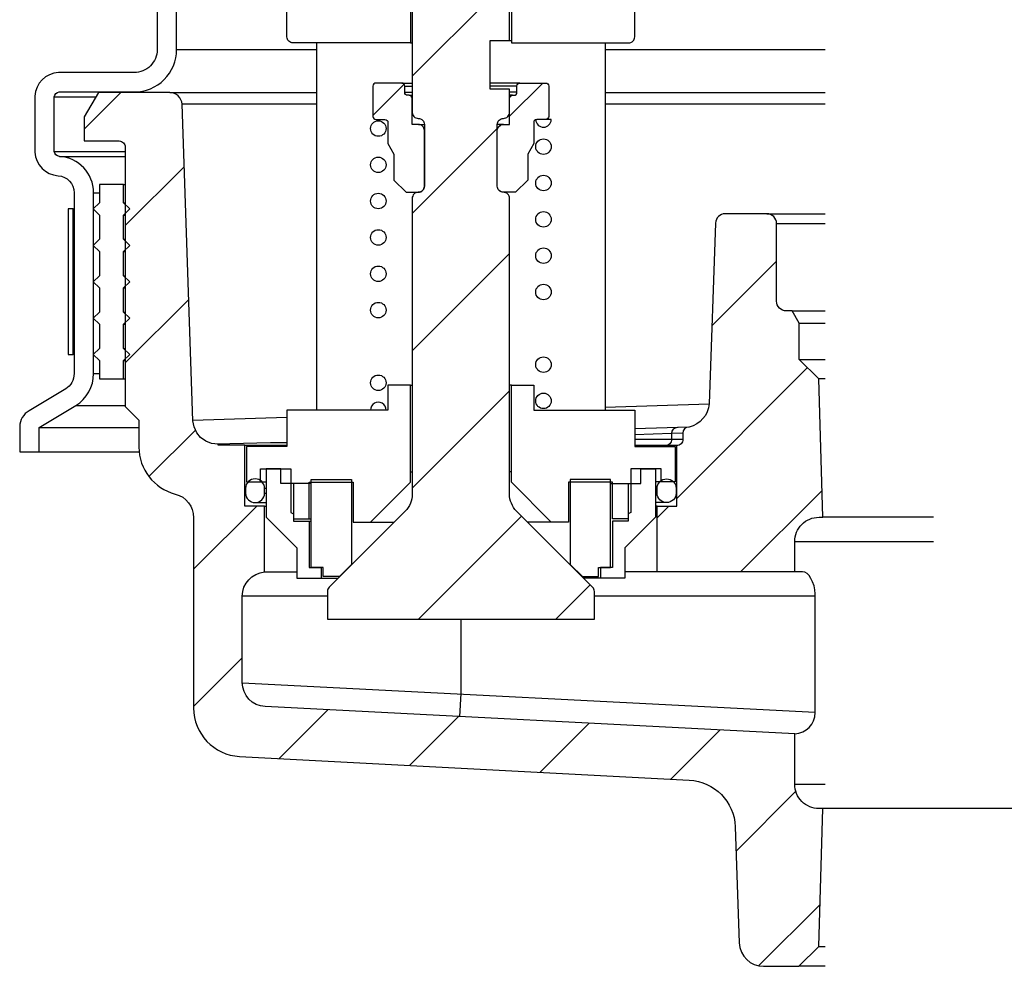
# Model space of a CAD drawing. Extents: x -285 to 5863, y 308 to 3178.
# Tile 217 of 256: x 197.98 to 203.05, y 1658.52 to 1663.39. Entities that reach past the tile are written whole.
import ezdxf

# ---------------------------------------------------------------- set-up
doc = ezdxf.new("R2010")
doc.units = 0
doc.header["$MEASUREMENT"] = 0
for name, color, linetype in [('MULTI-PORT-SPILL-BUCKET', 1, 'CONTINUOUS'), ('MULTI-PORT-SPILL-BUCKET-HATCH', 7, 'CONTINUOUS'), ('MULTI-PORT-SPILL-BUCKET-SHROUD', 1, 'CONTINUOUS')]:
    doc.layers.add(name, color=color, linetype=linetype)
pattern_1 = [(45, (-7633.7144, 471.9527), (-0.35355339, 0.35355339), [])]

msp = doc.modelspace()

# ---------------------------------------------------------------- hatches: boundary and pattern name
at = {"layer": 'MULTI-PORT-SPILL-BUCKET-HATCH', "linetype": 'Continuous'}
h = msp.add_hatch(dxfattribs=at)
h.set_pattern_fill('LINE', color=256, scale=4, angle=45, style=0)
h.set_pattern_definition(pattern_1)
edge = h.paths.add_edge_path()
edge.add_line((199.99798, 1663.96012), (199.99798, 1662.91787))
edge.add_arc((200.02923, 1662.91787), 0.03125, 180, 270.32523)
edge.add_arc((200.02958, 1662.85537), 0.03125, 0, 90.32523, ccw=False)
edge.add_line((200.06083, 1662.85537), (200.06083, 1662.5372))
edge.add_arc((200.02958, 1662.5372), 0.03125, 269.67477, 360, ccw=False)
edge.add_arc((200.02923, 1662.4747), 0.03125, 89.67477, 180)
edge.add_line((199.99798, 1662.4747), (199.99798, 1660.95228))
edge.add_arc((199.87298, 1660.95228), 0.125, -45.00003, 0, ccw=False)
edge.add_line((199.96137, 1660.86389), (199.57035, 1660.47288))
edge.add_arc((199.59245, 1660.45078), 0.03125, 134.99997, 180)
edge.add_line((199.5612, 1660.45078), (199.5612, 1660.30712))
edge.add_line((199.5612, 1660.30712), (200.93546, 1660.30712))
edge.add_line((200.93546, 1660.30712), (200.93546, 1660.45078))
edge.add_arc((200.90421, 1660.45078), 0.03125, 360, 405.00003)
edge.add_line((200.92631, 1660.47288), (200.53529, 1660.86389))
edge.add_arc((200.62368, 1660.95228), 0.125, 180, 225.00003, ccw=False)
edge.add_line((200.49868, 1660.95228), (200.49868, 1662.4747))
edge.add_arc((200.46743, 1662.4747), 0.03125, 0, 90.32523)
edge.add_arc((200.46708, 1662.5372), 0.03125, 180, 270.32523, ccw=False)
edge.add_line((200.43583, 1662.5372), (200.43583, 1662.85537))
edge.add_arc((200.46708, 1662.85537), 0.03125, 89.67477, 180, ccw=False)
edge.add_arc((200.46743, 1662.91787), 0.03125, 269.67477, 360)
edge.add_line((200.49868, 1662.91787), (200.49868, 1663.03755))
edge.add_line((200.49868, 1663.03755), (200.39854, 1663.03755))
edge.add_line((200.39854, 1663.03755), (200.39854, 1663.28683))
edge.add_line((200.39854, 1663.28683), (200.49868, 1663.28683))
edge.add_line((200.49868, 1663.28683), (200.49868, 1663.96012))
edge.add_arc((200.24833, 1663.95905), 0.25035, 0.24416, 179.75584)
h = msp.add_hatch(dxfattribs=at)
h.set_pattern_fill('LINE', color=256, scale=4, angle=45, style=0)
h.set_pattern_definition(pattern_1)
edge = h.paths.add_edge_path()
edge.add_line((200.02958, 1662.85537), (199.99798, 1662.85537))
edge.add_line((199.99798, 1662.85537), (199.99798, 1662.98996))
edge.add_arc((199.98235, 1662.98996), 0.01562, 0, 90)
edge.add_line((199.98235, 1663.00558), (199.97525, 1663.00558))
edge.add_arc((199.97525, 1663.02121), 0.01562, 180, 270, ccw=False)
edge.add_line((199.95963, 1663.02121), (199.95963, 1663.05281))
edge.add_arc((199.944, 1663.05281), 0.01562, 0, 90)
edge.add_line((199.944, 1663.06844), (199.81119, 1663.06844))
edge.add_arc((199.81119, 1663.05281), 0.01562, 90, 180)
edge.add_line((199.79557, 1663.05281), (199.79557, 1662.89657))
edge.add_arc((199.81119, 1662.89657), 0.01562, 180, 270)
edge.add_line((199.81119, 1662.88094), (199.85771, 1662.88094))
edge.add_arc((199.85771, 1662.86532), 0.01562, 0, 90, ccw=False)
edge.add_line((199.87334, 1662.86532), (199.87334, 1662.7563))
edge.add_line((199.87334, 1662.7563), (199.90423, 1662.70197))
edge.add_line((199.90423, 1662.70197), (199.90423, 1662.5688))
edge.add_line((199.90423, 1662.5688), (199.96708, 1662.50595))
edge.add_line((199.96708, 1662.50595), (200.02958, 1662.50595))
edge.add_arc((200.02958, 1662.5372), 0.03125, 270, 360)
edge.add_line((200.06083, 1662.5372), (200.06083, 1662.82412))
edge.add_arc((200.02958, 1662.82412), 0.03125, 0, 90)
h = msp.add_hatch(dxfattribs=at)
h.set_pattern_fill('LINE', color=256, scale=4, angle=45, style=0)
h.set_pattern_definition(pattern_1)
edge = h.paths.add_edge_path()
edge.add_line((200.46708, 1662.85537), (200.49868, 1662.85537))
edge.add_line((200.49868, 1662.85537), (200.49868, 1662.98996))
edge.add_arc((200.51431, 1662.98996), 0.01562, 90, 180, ccw=False)
edge.add_line((200.51431, 1663.00558), (200.52141, 1663.00558))
edge.add_arc((200.52141, 1663.02121), 0.01562, 270, 360)
edge.add_line((200.53703, 1663.02121), (200.53703, 1663.05281))
edge.add_arc((200.55266, 1663.05281), 0.01562, 90, 180, ccw=False)
edge.add_line((200.55266, 1663.06844), (200.68547, 1663.06844))
edge.add_arc((200.68547, 1663.05281), 0.01562, 0, 90, ccw=False)
edge.add_line((200.70109, 1663.05281), (200.70109, 1662.89657))
edge.add_arc((200.68547, 1662.89657), 0.01562, -90, 0, ccw=False)
edge.add_line((200.68547, 1662.88094), (200.63895, 1662.88094))
edge.add_arc((200.63895, 1662.86532), 0.01562, 90, 180)
edge.add_line((200.62332, 1662.86532), (200.62332, 1662.7563))
edge.add_line((200.62332, 1662.7563), (200.59243, 1662.70197))
edge.add_line((200.59243, 1662.70197), (200.59243, 1662.5688))
edge.add_line((200.59243, 1662.5688), (200.52957, 1662.50595))
edge.add_line((200.52957, 1662.50595), (200.46708, 1662.50595))
edge.add_arc((200.46708, 1662.5372), 0.03125, 180, 270, ccw=False)
edge.add_line((200.43583, 1662.5372), (200.43583, 1662.82412))
edge.add_arc((200.46708, 1662.82412), 0.03125, 90, 180, ccw=False)
h = msp.add_hatch(dxfattribs=at)
h.set_pattern_fill('LINE', color=256, scale=4, angle=45, style=0)
h.set_pattern_definition(pattern_1)
edge = h.paths.add_edge_path()
edge.add_arc((202.09176, 1659.45765), 0.125, 180, 270, ccw=False)
edge.add_line((201.96676, 1659.45765), (201.96676, 1659.71688))
edge.add_line((201.96676, 1659.71688), (199.2419, 1659.85754))
edge.add_arc((199.24835, 1659.98237), 0.125, 180, 267.04498, ccw=False)
edge.add_line((199.12335, 1659.98237), (199.12335, 1660.42608))
edge.add_arc((199.24835, 1660.42608), 0.125, 94.52539, 180, ccw=False)
edge.add_line((199.23849, 1660.55069), (199.2384, 1660.88985))
edge.add_line((199.2384, 1660.88985), (199.1372, 1660.88985))
edge.add_line((199.1372, 1660.88985), (199.1372, 1661.20306))
edge.add_line((199.1372, 1661.20306), (198.9987, 1661.20306))
edge.add_line((198.9987, 1661.20306), (198.9987, 1661.20838))
edge.add_line((198.9987, 1661.20838), (198.9987, 1661.20945))
edge.add_line((198.9987, 1661.20945), (198.96568, 1661.21265))
edge.add_line((198.96568, 1661.21265), (198.93585, 1661.22436))
edge.add_line((198.93585, 1661.22436), (198.90922, 1661.24247))
edge.add_line((198.90922, 1661.24247), (198.88898, 1661.26804))
edge.add_line((198.88898, 1661.26804), (198.87513, 1661.29787))
edge.add_line((198.87513, 1661.29787), (198.8698, 1661.32983))
edge.add_line((198.8698, 1661.32983), (198.81336, 1662.9591))
edge.add_arc((198.75069, 1662.95672), 0.06272, 2.17343, 90.18947)
edge.add_line((198.75048, 1663.01943), (198.38295, 1663.01943))
edge.add_line((198.38295, 1663.01943), (198.31051, 1662.89479))
edge.add_line((198.31051, 1662.89479), (198.31051, 1662.77015))
edge.add_line((198.31051, 1662.77015), (198.49019, 1662.77015))
edge.add_arc((198.48984, 1662.73854), 0.03161, -0.64312, 89.35688, ccw=False)
edge.add_line((198.52144, 1662.73819), (198.52144, 1661.40227))
edge.add_line((198.52144, 1661.40227), (198.59175, 1661.33196))
edge.add_line((198.59175, 1661.33196), (198.59175, 1661.19347))
edge.add_arc((198.84104, 1661.19347), 0.24929, 180, 255.43815)
edge.add_arc((198.74833, 1660.83119), 0.12467, -0.45794, 76.06169, ccw=False)
edge.add_line((198.873, 1660.83019), (198.873, 1659.8505))
edge.add_arc((199.123, 1659.8505), 0.25, 180, 266.99551)
edge.add_line((199.10989, 1659.60085), (201.42368, 1659.4794))
edge.add_arc((201.41057, 1659.22975), 0.25, 1.99999, 86.99551, ccw=False)
edge.add_line((201.66042, 1659.23847), (201.68129, 1658.64078))
edge.add_arc((201.80622, 1658.64514), 0.125, 182, 270)
edge.add_line((201.80622, 1658.52014), (201.98705, 1658.52014))
edge.add_line((201.98705, 1658.52014), (202.08991, 1658.62301))
edge.add_line((202.08991, 1658.62301), (202.11201, 1659.33265))
h = msp.add_hatch(dxfattribs=at)
h.set_pattern_fill('LINE', color=256, scale=4, angle=45, style=0)
h.set_pattern_definition(pattern_1)
h.paths.add_polyline_path([(202.08981, 1661.54554), (201.99021, 1661.64515), (201.99021, 1661.83265), (201.95412, 1661.89515), (201.92301, 1661.89515, -0.4142352), (201.87301, 1661.94515), (201.87301, 1662.34515, 0.4142352), (201.823, 1662.39515), (201.60879, 1662.39515, 0.4040555), (201.55882, 1662.3469), (201.52676, 1661.42899, -0.3783096), (201.40993, 1661.29432, 0.3026228), (201.39071, 1661.26548), (201.39071, 1661.23324, -0.4142136), (201.35946, 1661.20199), (201.35946, 1660.88985), (201.25826, 1660.88985), (201.25817, 1660.55069), (201.96676, 1660.55108), (201.96676, 1660.70765, -0.4142136), (202.09176, 1660.83265), (202.11201, 1660.83265)])

# ---------------------------------------------------------------- linework, layer by layer
at = {"layer": 'MULTI-PORT-SPILL-BUCKET', "color": 1, "linetype": 'Continuous'}
for p, q in [((199.5058, 1663.27511), (199.5058, 1661.38416)), ((200.99086, 1663.27511), (200.99086, 1661.38416))]:
    msp.add_line(p, q, dxfattribs=at)
at = {"layer": 'MULTI-PORT-SPILL-BUCKET', "color": 7, "linetype": 'Continuous'}
for p, q in [((199.98839, 1663.27511), (199.99798, 1663.27511)), ((200.49868, 1663.28683), (200.50827, 1663.28683)), ((199.944, 1663.06844), (199.99798, 1663.06844)), ((199.95963, 1663.05281), (199.99798, 1663.05281)), ((200.55266, 1663.06844), (200.39854, 1663.06844)), ((200.53703, 1663.05281), (200.39854, 1663.05281)), ((198.75015, 1663.02015), (199.5058, 1663.02015)), ((199.95963, 1663.02121), (199.99798, 1663.02121)), ((199.98235, 1663.00558), (199.99798, 1663.00558)), ((200.53703, 1663.02121), (200.49868, 1663.02121)), ((200.51431, 1663.00558), (200.49868, 1663.00558)), ((200.99086, 1663.02015), (202.12301, 1663.01953)), ((199.5058, 1662.95983), (198.81261, 1662.95983)), ((202.12301, 1662.95983), (200.99086, 1662.95983)), ((200.02958, 1662.85537), (200.06083, 1662.85537)), ((200.46708, 1662.85537), (200.43583, 1662.85537)), ((198.513, 1662.54515), (198.52151, 1662.54515)), ((198.513, 1662.3889), (198.52151, 1662.3889)), ((201.823, 1662.39515), (202.12301, 1662.39515)), ((201.87301, 1662.34515), (202.12301, 1662.34515)), ((198.513, 1662.2014), (198.52151, 1662.2014)), ((198.513, 1662.0139), (198.52151, 1662.0139)), ((201.95412, 1661.89515), (202.12301, 1661.89515)), ((198.513, 1661.8264), (198.52151, 1661.8264)), ((201.99021, 1661.83265), (202.12301, 1661.83265)), ((198.513, 1661.6389), (198.52151, 1661.6389)), ((201.99021, 1661.64515), (202.12301, 1661.64515)), ((198.513, 1661.54515), (198.52151, 1661.54515)), ((202.12301, 1661.54554), (202.08981, 1661.54554)), ((199.98839, 1661.512), (199.99798, 1661.512)), ((200.50827, 1661.512), (200.49868, 1661.512)), ((200.99086, 1661.4), (201.52632, 1661.41686)), ((198.86968, 1661.33322), (199.35346, 1661.34845)), ((201.42094, 1661.29671), (201.1432, 1661.28761)), ((199.1372, 1661.20306), (199.35346, 1661.20306)), ((199.98839, 1661.0667), (199.99798, 1661.0667)), ((200.50827, 1661.0667), (200.49868, 1661.0667)), ((199.2171, 1661.0145), (199.24692, 1661.0145)), ((201.27956, 1661.0145), (201.24973, 1661.0145)), ((199.2384, 1660.98147), (199.24692, 1660.98147)), ((201.25826, 1660.98147), (201.24973, 1660.98147)), ((199.2384, 1660.95697), (199.24692, 1660.95697)), ((201.25826, 1660.95697), (201.24973, 1660.95697)), ((199.1894, 1660.90796), (199.24692, 1660.90796)), ((201.30726, 1660.90796), (201.24973, 1660.90796)), ((199.46745, 1660.8238), (199.4781, 1660.8238)), ((199.46745, 1660.81208), (199.4781, 1660.81208)), ((202.67998, 1660.83265), (202.11201, 1660.83265)), ((199.78278, 1660.80676), (199.90423, 1660.80676)), ((200.71388, 1660.80676), (200.59243, 1660.80676)), ((201.96676, 1660.70765), (202.67998, 1660.70765)), ((199.23849, 1660.55069), (199.40459, 1660.55069)), ((201.25817, 1660.55069), (201.09207, 1660.55069)), ((199.5612, 1660.42644), (199.12335, 1660.42644)), ((199.5612, 1660.42644), (199.12335, 1660.42644)), ((202.07238, 1660.42644), (200.93546, 1660.42644)), ((202.07238, 1659.82638), (199.1234, 1659.97861)), ((201.96676, 1659.45765), (202.12301, 1659.45765)), ((202.11201, 1659.33265), (202.09176, 1659.33265)), ((206.384, 1659.33265), (202.11201, 1659.33265)), ((202.08991, 1658.62301), (202.12301, 1658.62301)), ((202.12301, 1658.52014), (201.98705, 1658.52014))]:
    msp.add_line(p, q, dxfattribs=at)
at = {"layer": 'MULTI-PORT-SPILL-BUCKET', "linetype": 'Continuous'}
for p, q in [((200.71346, 1662.88094), (200.68547, 1662.88094)), ((199.2384, 1660.88985), (199.24692, 1660.88985)), ((201.25826, 1660.88985), (201.24973, 1660.88985))]:
    msp.add_line(p, q, dxfattribs=at)
at = {"layer": 'MULTI-PORT-SPILL-BUCKET', "color": 1, "linetype": 'Continuous'}
for points in [[(199.73804, 1664.96258), (199.98839, 1664.96258), (199.98839, 1663.27511), (199.38471, 1663.27511, -0.4142136), (199.35346, 1663.30636), (199.35346, 1663.44844, -0.3984842), (199.38302, 1663.47964), (199.73804, 1663.49883)], [(200.75862, 1664.96258), (200.50827, 1664.96258), (200.50827, 1663.27511), (201.11195, 1663.27511, 0.4142136), (201.1432, 1663.30636), (201.1432, 1663.44844, 0.3984842), (201.11364, 1663.47964), (200.75862, 1663.49883)]]:
    msp.add_lwpolyline(points, format="xyb", close=True, dxfattribs=at)
at = {"layer": 'MULTI-PORT-SPILL-BUCKET', "linetype": 'Continuous'}
for points in [[(199.99798, 1663.96012), (199.99798, 1662.91787, 0.4158771), (200.02941, 1662.88662, -0.4158771), (200.06083, 1662.85537), (200.06083, 1662.5372, -0.4158771), (200.02941, 1662.50595, 0.4158771), (199.99798, 1662.4747), (199.99798, 1660.95228, -0.1989125), (199.96137, 1660.86389), (199.57035, 1660.47288, 0.1989125), (199.5612, 1660.45078), (199.5612, 1660.30712), (200.93546, 1660.30712), (200.93546, 1660.45078, 0.1989125), (200.92631, 1660.47288), (200.53529, 1660.86389, -0.1989125), (200.49868, 1660.95228), (200.49868, 1662.4747, 0.4158771), (200.46725, 1662.50595, -0.4158771), (200.43583, 1662.5372), (200.43583, 1662.85537, -0.4158771), (200.46725, 1662.88662, 0.4158771), (200.49868, 1662.91787), (200.49868, 1663.03755), (200.39854, 1663.03755), (200.39854, 1663.28683), (200.49868, 1663.28683), (200.49868, 1663.96012, 0.9957477)], [(202.09176, 1659.33265, -0.4142136), (201.96676, 1659.45765), (201.96676, 1659.71688), (199.2419, 1659.85754, -0.399187), (199.12335, 1659.98237), (199.12335, 1660.42608, -0.3912647), (199.23849, 1660.55069), (199.2384, 1660.88985), (199.1372, 1660.88985), (199.1372, 1661.20306), (198.9987, 1661.20306), (198.9987, 1661.20838), (198.9987, 1661.20945), (198.96568, 1661.21265), (198.93585, 1661.22436), (198.90922, 1661.24247), (198.88898, 1661.26804), (198.87513, 1661.29787), (198.8698, 1661.32983), (198.81336, 1662.9591, 0.4041076), (198.75048, 1663.01943), (198.38295, 1663.01943), (198.31051, 1662.89479), (198.31051, 1662.77015), (198.49019, 1662.77015, -0.4142136), (198.52144, 1662.73819), (198.52144, 1661.40227), (198.59175, 1661.33196), (198.59175, 1661.19347, 0.3415877), (198.77836, 1660.95219, -0.3468657), (198.873, 1660.83019), (198.873, 1659.8505, 0.3989369), (199.10989, 1659.60085), (201.42368, 1659.4794, -0.3888562), (201.66042, 1659.23847), (201.68129, 1658.64078, 0.4040262), (201.80622, 1658.52014), (201.98705, 1658.52014), (202.08991, 1658.62301), (202.11201, 1659.33265)], [(201.96676, 1660.55108), (201.96676, 1660.70765, -0.4142136), (202.09176, 1660.83265), (202.11201, 1660.83265), (202.08981, 1661.54554), (201.99021, 1661.64515), (201.99021, 1661.83265), (201.95412, 1661.89515), (201.92301, 1661.89515, -0.4142352), (201.87301, 1661.94515), (201.87301, 1662.34515, 0.4142352), (201.823, 1662.39515), (201.60879, 1662.39515, 0.4040555), (201.55882, 1662.3469), (201.52636, 1661.41725, -0.3254985), (201.42326, 1661.29679), (201.42094, 1661.29671, 0.4046463), (201.39071, 1661.26548), (201.39071, 1661.23324, -0.4142136), (201.35946, 1661.20199), (201.1432, 1661.20199)], [(201.96676, 1659.71688, 0.397007), (202.07238, 1659.82638), (202.07238, 1660.42644), (202.07238, 1660.43816), (202.07025, 1660.45946), (202.06599, 1660.4797), (202.05853, 1660.49994), (202.05001, 1660.51699), (202.04042, 1660.5319), (202.02977, 1660.54256), (202.01805, 1660.54895), (202.00633, 1660.55108), (201.96676, 1660.55108), (201.25817, 1660.55069), (201.25826, 1660.88985), (201.35946, 1660.88985), (201.35946, 1661.20199)]]:
    msp.add_lwpolyline(points, format="xyb", dxfattribs=at)
at = {"layer": 'MULTI-PORT-SPILL-BUCKET', "color": 2}
for points in [[(200.02958, 1662.85537), (199.99798, 1662.85537), (199.99798, 1662.98996, 0.4142136), (199.98235, 1663.00558), (199.97525, 1663.00558, -0.4142136), (199.95963, 1663.02121), (199.95963, 1663.05281, 0.4142136), (199.944, 1663.06844), (199.81119, 1663.06844, 0.4142136), (199.79557, 1663.05281), (199.79557, 1662.89657, 0.4142136), (199.81119, 1662.88094), (199.85771, 1662.88094, -0.4142136), (199.87334, 1662.86532), (199.87334, 1662.7563), (199.90423, 1662.70197), (199.90423, 1662.5688), (199.96708, 1662.50595), (200.02958, 1662.50595, 0.4142136), (200.06083, 1662.5372), (200.06083, 1662.82412, 0.4142136)], [(200.46708, 1662.85537), (200.49868, 1662.85537), (200.49868, 1662.98996, -0.4142136), (200.51431, 1663.00558), (200.52141, 1663.00558, 0.4142136), (200.53703, 1663.02121), (200.53703, 1663.05281, -0.4142136), (200.55266, 1663.06844), (200.68547, 1663.06844, -0.4142136), (200.70109, 1663.05281), (200.70109, 1662.89657, -0.4142136), (200.68547, 1662.88094), (200.63895, 1662.88094, 0.4142136), (200.62332, 1662.86532), (200.62332, 1662.7563), (200.59243, 1662.70197), (200.59243, 1662.5688), (200.52957, 1662.50595), (200.46708, 1662.50595, -0.4142136), (200.43583, 1662.5372), (200.43583, 1662.82412, -0.4142136)]]:
    msp.add_lwpolyline(points, format="xyb", close=True, dxfattribs=at)
at = {"layer": 'MULTI-PORT-SPILL-BUCKET', "color": 2, "linetype": 'Continuous'}
for points in [[(198.513, 1661.8264), (198.54425, 1661.85765), (198.513, 1661.8889), (198.513, 1662.0139), (198.54425, 1662.04515), (198.513, 1662.0764), (198.513, 1662.2014), (198.54425, 1662.23265), (198.513, 1662.2639), (198.513, 1662.3889), (198.54425, 1662.42015), (198.513, 1662.4514), (198.513, 1662.54515), (198.388, 1662.54515), (198.388, 1662.4514), (198.35675, 1662.42015), (198.388, 1662.3889), (198.388, 1662.2639), (198.35675, 1662.23265), (198.388, 1662.2014), (198.388, 1662.0764), (198.35675, 1662.04515), (198.388, 1662.0139), (198.388, 1661.8889), (198.35675, 1661.85765), (198.388, 1661.8264), (198.388, 1661.7014), (198.35675, 1661.67015), (198.388, 1661.6389), (198.388, 1661.54515), (198.513, 1661.54515), (198.513, 1661.6389), (198.54425, 1661.67015), (198.513, 1661.7014)], [(199.68584, 1660.58943), (199.62298, 1660.52658), (199.53989, 1660.52658), (199.53989, 1660.57452), (199.4781, 1660.57452), (199.4781, 1661.02728), (199.68584, 1661.02728), (199.68584, 1660.58943)], [(200.81082, 1660.58943), (200.87367, 1660.52658), (200.95677, 1660.52658), (200.95677, 1660.57452), (201.01856, 1660.57452), (201.01856, 1661.02728), (200.81082, 1661.02728), (200.81082, 1660.58943)]]:
    msp.add_lwpolyline(points, close=True, dxfattribs=at)
at = {"layer": 'MULTI-PORT-SPILL-BUCKET', "color": 1, "linetype": 'Continuous'}
for points in [[(199.38755, 1660.8238), (199.46745, 1660.8238), (199.46745, 1661.01236), (199.69436, 1661.01236), (199.69436, 1660.80676), (199.78278, 1660.80676), (199.98839, 1661.01343), (199.98839, 1661.512), (199.87334, 1661.512), (199.87334, 1661.38416), (199.35346, 1661.38416), (199.35346, 1661.19667), (199.35346, 1661.19667), (199.14465, 1661.19667), (199.14465, 1661.0145), (199.2171, 1661.0145), (199.2171, 1661.08161), (199.3737, 1661.08161), (199.3737, 1660.85683), (199.38755, 1660.84937)], [(201.10911, 1660.8238), (201.02921, 1660.8238), (201.02921, 1661.01236), (200.8023, 1661.01236), (200.8023, 1660.80676), (200.71388, 1660.80676), (200.50827, 1661.01343), (200.50827, 1661.512), (200.62332, 1661.512), (200.62332, 1661.38416), (201.1432, 1661.38416), (201.1432, 1661.19667), (201.1432, 1661.19667), (201.352, 1661.19667), (201.352, 1661.0145), (201.27956, 1661.0145), (201.27956, 1661.08161), (201.12296, 1661.08161), (201.12296, 1660.85683), (201.10911, 1660.84937)]]:
    msp.add_lwpolyline(points, close=True, dxfattribs=at)
at = {"layer": 'MULTI-PORT-SPILL-BUCKET', "color": 7, "linetype": 'Continuous'}
for points in [[(201.39071, 1661.26548), (201.33254, 1661.26357), (201.1432, 1661.25766)], [(199.35346, 1661.21584), (199.26823, 1661.21584), (199.05943, 1661.21051), (198.9987, 1661.20945)], [(201.39071, 1661.23324), (201.33247, 1661.23324), (201.1432, 1661.2337)], [(200.24833, 1660.30712), (200.24814, 1659.92431), (200.24203, 1659.80591)]]:
    msp.add_lwpolyline(points, dxfattribs=at)
msp.add_lwpolyline([(201.36508, 1661.29488), (201.36276, 1661.29481, 0.4046463), (201.33254, 1661.26357), (201.33247, 1661.23324, -0.4142136), (201.30122, 1661.20199)], format="xyb", dxfattribs=at)
at = {"layer": 'MULTI-PORT-SPILL-BUCKET', "linetype": 'Continuous'}
for points in [[(199.4781, 1661.00704), (199.3215, 1661.00704), (199.3215, 1661.08161), (199.24692, 1661.08161), (199.24692, 1660.83232), (199.40459, 1660.67466), (199.40459, 1660.51912), (199.61659, 1660.51912)], [(201.01856, 1661.00704), (201.17516, 1661.00704), (201.17516, 1661.08161), (201.24973, 1661.08161), (201.24973, 1660.83232), (201.09207, 1660.67466), (201.09207, 1660.51912), (200.88007, 1660.51912)], [(199.38755, 1661.00704), (199.38755, 1660.81208), (199.46745, 1660.81208), (199.46745, 1660.57452), (199.52924, 1660.57452), (199.52924, 1660.51912)], [(201.10911, 1661.00704), (201.10911, 1660.81208), (201.02921, 1660.81208), (201.02921, 1660.57452), (200.96742, 1660.57452), (200.96742, 1660.51912)]]:
    msp.add_lwpolyline(points, dxfattribs=at)
at = {"layer": 'MULTI-PORT-SPILL-BUCKET', "color": 7, "linetype": 'Continuous'}
for points in [[(199.2384, 1660.95697), (199.2384, 1660.98147, 1), (199.14039, 1660.98147), (199.14039, 1660.95697, 1)], [(201.25826, 1660.95697), (201.25826, 1660.98147, -1), (201.35627, 1660.98147), (201.35627, 1660.95697, -1)]]:
    msp.add_lwpolyline(points, format="xyb", close=True, dxfattribs=at)
for centre in [(199.82355, 1662.8342), (200.67351, 1662.74088), (199.82355, 1662.64724), (200.67351, 1662.55364), (199.82355, 1662.46078), (200.67351, 1662.36651), (199.82355, 1662.27321), (200.67351, 1662.17944), (199.82355, 1662.08626), (200.67351, 1661.99234), (199.82355, 1661.89921), (200.67351, 1661.61829), (199.82355, 1661.52479), (200.67351, 1661.43168)]:
    msp.add_circle(centre, 0.03996, dxfattribs=at)
for centre, start, end in [((200.67351, 1662.8811), 181.59604, 359.77333), ((199.82355, 1661.38472), 359.20471, 180.79529)]:
    msp.add_arc(centre, 0.03996, start, end, dxfattribs=at)
at = {"layer": 'MULTI-PORT-SPILL-BUCKET-SHROUD', "color": 7, "linetype": 'Continuous'}
for p, q in [((198.78551, 1663.24108), (199.5058, 1663.24108)), ((200.99086, 1663.24108), (202.12301, 1663.24108)), ((198.15613, 1662.99733), (198.3695, 1662.99733)), ((198.15613, 1662.71608), (198.52151, 1662.71608)), ((198.18242, 1662.69103), (198.52151, 1662.69103)), ((198.358, 1662.50391), (198.388, 1662.50391)), ((198.513, 1662.4514), (198.52149, 1662.4514)), ((198.513, 1662.2639), (198.52151, 1662.2639)), ((198.513, 1662.0764), (198.52151, 1662.0764)), ((198.513, 1661.8889), (198.52151, 1661.8889)), ((198.513, 1661.7014), (198.52151, 1661.7014)), ((198.25803, 1661.67015), (198.25301, 1661.67015)), ((198.358, 1661.57251), (198.388, 1661.57251)), ((198.26657, 1661.40795), (198.52151, 1661.40795)), ((198.078, 1661.29546), (198.59175, 1661.29546)), ((198.078, 1661.17015), (198.59284, 1661.17015))]:
    msp.add_line(p, q, dxfattribs=at)
at = {"layer": 'MULTI-PORT-SPILL-BUCKET-SHROUD', "color": 1, "linetype": 'Continuous'}
for points in [[(198.68551, 1663.79821), (198.68551, 1663.24108, -0.4142136), (198.56676, 1663.12233), (198.17759, 1663.12233, 0.384095), (198.05613, 1663.00086), (198.05613, 1662.7125, 0.3805779), (198.17607, 1662.59123, -0.3957054), (198.258, 1662.50391), (198.258, 1661.57196, -0.2641245), (198.21486, 1661.49355), (198.02677, 1661.38134, 0.2641245), (197.978, 1661.29901), (197.978, 1661.17015), (198.078, 1661.17015), (198.078, 1661.29546)], [(198.078, 1661.29546), (198.26657, 1661.40795, 0.2641245), (198.358, 1661.57251), (198.358, 1662.50391, 0.3957054), (198.18242, 1662.69103, -0.3636484), (198.15613, 1662.71608), (198.15613, 1662.99733, -0.3507712), (198.18113, 1663.02233), (198.56676, 1663.02233, 0.4142136), (198.78551, 1663.24108), (198.78551, 1663.79821, 0.2685301)]]:
    msp.add_lwpolyline(points, format="xyb", dxfattribs=at)
at = {"layer": 'MULTI-PORT-SPILL-BUCKET-SHROUD', "color": 7, "linetype": 'Continuous'}
msp.add_lwpolyline([(198.25301, 1662.42015), (198.228, 1662.42015), (198.228, 1661.67015), (198.25301, 1661.67015), (198.25301, 1662.42015), (198.25426, 1662.42015), (198.25803, 1662.42015)], dxfattribs=at)

doc.saveas('drawing.dxf')
